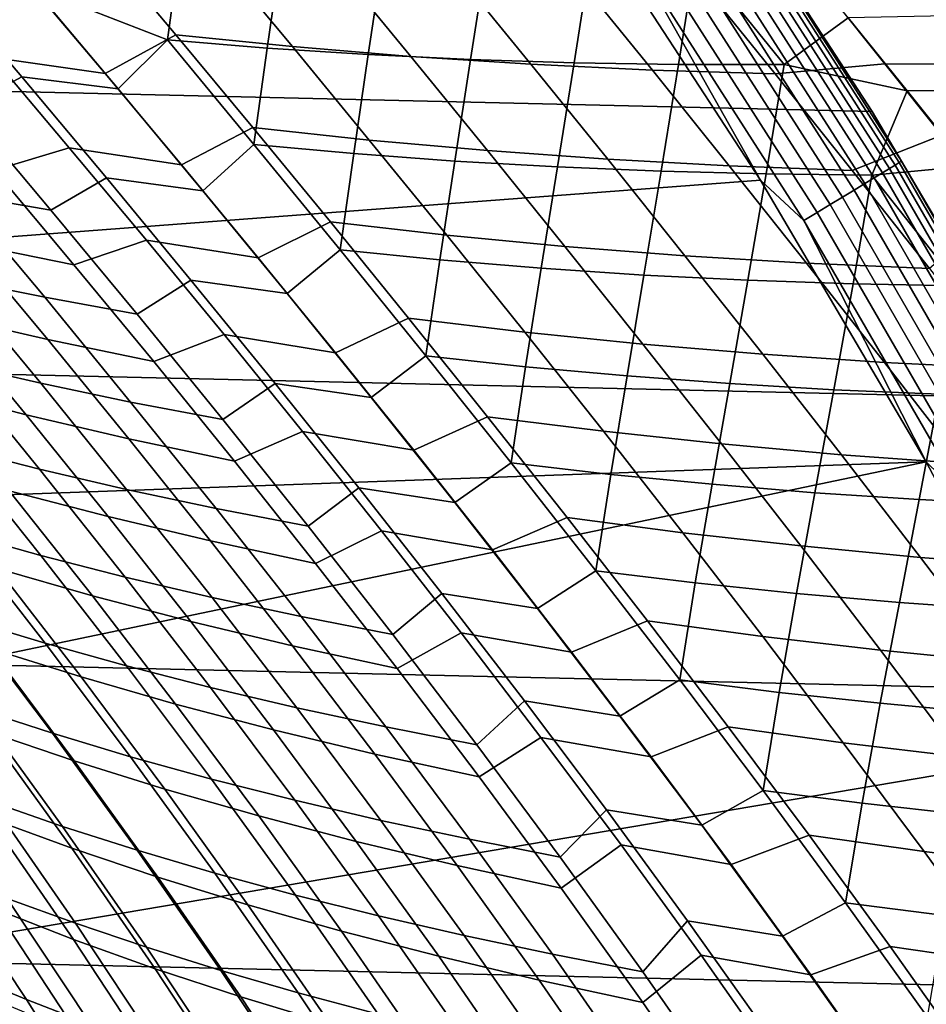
# Model space of a CAD drawing. Header units: metres. Extents: x -28 to 70, y -212 to 28.
# Tile 174 of 239: x 20.13 to 23.59, y 11.07 to 14.83. Entities that reach past the tile are written whole.
import ezdxf

# ---------------------------------------------------------------- set-up
doc = ezdxf.new("R2010")
doc.units = ezdxf.units.M
doc.layers.add('solid_10_261_102_XXX', color=7, linetype='CONTINUOUS')

msp = doc.modelspace()

# ---------------------------------------------------------------- linework, layer by layer
at = {"layer": 'solid_10_261_102_XXX'}
for points in [[(-21.94552, 16.572386, -5), (22.687424, 15.541261, -5), (23.381018, 14.476808, -5), (-22.687424, 15.541261, -5)], [(21.546238, 16.271437), (15.743198, 15.367227), (16.467257, 14.588675), (22.274694, 15.259029)], [(-22.687424, 15.541261, -5), (23.381018, 14.476808, -5), (24.02458, 13.381686, -5), (-23.381018, 14.476808, -5)], [(22.687429, 15.541254, -0.5), (23.38097, 14.476887, -0.5), (23.381018, 14.476808, -5), (22.687424, 15.541261, -5)], [(22.818886, 15.341197, -0.440391), (23.38097, 14.476887, -0.5), (22.687429, 15.541254, -0.5)], [(23.514982, 14.554651, 127.717216), (54.200001, 14.819022, 127.431183), (54.200001, 15.460209, 126.687866), (23.289331, 14.834346, 127.414253)], [(23.484243, 14.281084, -0.380929), (22.809908, 15.33516, -0.380929), (22.79504, 15.325166, -0.323206), (23.468937, 14.271776, -0.323206)], [(22.809908, 15.33516, -0.380929), (23.484243, 14.281084, -0.380929), (23.493486, 14.286706, -0.440391), (22.818886, 15.341197, -0.440391)], [(23.493486, 14.286706, -0.440391), (23.38097, 14.476887, -0.5), (22.818886, 15.341197, -0.440391)], [(23.44779, 14.258918, -0.268066), (22.774502, 15.311357, -0.268066), (22.748592, 15.293939, -0.216316), (23.421116, 14.242696, -0.216316)], [(23.468937, 14.271776, -0.323206), (22.79504, 15.325166, -0.323206), (22.774502, 15.311357, -0.268066), (23.44779, 14.258918, -0.268066)], [(22.274694, 15.259029), (16.467257, 14.588675), (17.152847, 13.776059), (22.955627, 14.214048)], [(22.456919, 15.097845, -0.003646), (22.274694, 15.259029), (22.955627, 14.214048)], [(23.389299, 14.223349, -0.16871), (22.717691, 15.273163, -0.16871), (22.682249, 15.249334, -0.125945), (23.35281, 14.201158, -0.125945)], [(23.421116, 14.242696, -0.216316), (22.748592, 15.293939, -0.216316), (22.717691, 15.273163, -0.16871), (23.389299, 14.223349, -0.16871)], [(23.312176, 14.176449, -0.088645), (22.642782, 15.222801, -0.088645), (22.599869, 15.193952, -0.057356), (23.267996, 14.149581, -0.057356)], [(23.35281, 14.201158, -0.125945), (22.682249, 15.249334, -0.125945), (22.642782, 15.222801, -0.088645), (23.312176, 14.176449, -0.088645)], [(23.267996, 14.149581, -0.057356), (22.599869, 15.193952, -0.057356), (22.554138, 15.163205, -0.032535), (23.220911, 14.120949, -0.032535)], [(23.220911, 14.120949, -0.032535), (22.554138, 15.163205, -0.032535), (22.506254, 15.131013, -0.014544), (23.171612, 14.090969, -0.014544)], [(20.454365, 14.621079, 99.585022), (20.166077, 14.962315, 99.9701), (20.432137, 15.115905, 100.348961), (20.723471, 14.768793, 99.949661)], [(20.180044, 14.949045, 128.060577), (20.691843, 14.749242, 128.106369), (20.741898, 15.116624, 127.531479), (20.361837, 15.143648, 127.655159)], [(20.723471, 14.768793, 99.949661), (20.432137, 15.115905, 100.348961), (20.878143, 15.073955, 100.468346), (21.168859, 14.723771, 100.070541)], [(20.691843, 14.749242, 128.106369), (21.072308, 14.718225, 127.983307), (21.126963, 15.095695, 127.423416), (20.741898, 15.116624, 127.531479)], [(23.171612, 14.090969, -0.014544), (22.506254, 15.131013, -0.014544), (22.456919, 15.097845, -0.003646), (23.120819, 14.060081, -0.003646)], [(21.168859, 14.723771, 100.070541), (20.878143, 15.073955, 100.468346), (21.330534, 15.039558, 100.567337), (21.620956, 14.686339, 100.170326)], [(21.072308, 14.718225, 127.983307), (21.45805, 14.693328, 127.876419), (21.516596, 15.080857, 127.33149), (21.126963, 15.095695, 127.423416)], [(21.45805, 14.693328, 127.876419), (21.848623, 14.674561, 127.786247), (21.910355, 15.072111, 127.256203), (21.516596, 15.080857, 127.33149)], [(21.848623, 14.674561, 127.786247), (22.24358, 14.661938, 127.713326), (22.307798, 15.069454, 127.198067), (21.910355, 15.072111, 127.256203)], [(22.24358, 14.661938, 127.713326), (22.642473, 14.655473, 127.658203), (22.708488, 15.072886, 127.157593), (22.307798, 15.069454, 127.198067)], [(23.120819, 14.060081, -0.003646), (22.456919, 15.097845, -0.003646), (22.955627, 14.214048)], [(22.642473, 14.655473, 127.658203), (23.044853, 14.655178, 127.621407), (22.708488, 15.072886, 127.157593)], [(23.044853, 14.655178, 127.621407), (23.289331, 14.834346, 127.414253), (23.07016, 15.105451, 127.108215), (22.708488, 15.072886, 127.157593)], [(21.620956, 14.686339, 100.170326), (21.330534, 15.039558, 100.567337), (21.788662, 15.012682, 100.64518), (22.079107, 14.656482, 100.248238)], [(20.025124, 14.683001, 99.422829), (19.735552, 15.021324, 99.810471), (20.166077, 14.962315, 99.9701), (20.454365, 14.621079, 99.585022)], [(22.079107, 14.656482, 100.248238), (21.788662, 15.012682, 100.64518), (22.251877, 14.993288, 100.701134), (22.542646, 14.634181, 100.30349)], [(23.429691, 14.658836, 100.394173), (23.217052, 14.924403, 100.686012), (68.738998, 15.004255, 100.77607), (68.738998, 14.32591, 100.04406)], [(19.917337, 14.491222, 128.997314), (20.13558, 14.608639, 128.644547), (19.811403, 14.990623, 128.214203), (19.586535, 14.878771, 128.567215)], [(19.811403, 14.990623, 128.214203), (20.13558, 14.608639, 128.644547), (20.504032, 14.563296, 128.490479), (20.180044, 14.949045, 128.060577)], [(22.542646, 14.634181, 100.30349), (22.251877, 14.993288, 100.701134), (22.719534, 14.981339, 100.734467), (23.010914, 14.61942, 100.335312)], [(23.010914, 14.61942, 100.335312), (22.719534, 14.981339, 100.734467), (23.217052, 14.924403, 100.686012), (23.429691, 14.658836, 100.394173)], [(20.180044, 14.949045, 128.060577), (20.504032, 14.563296, 128.490479), (20.691843, 14.749242, 128.106369)], [(23.044853, 14.655178, 127.621407), (23.514982, 14.554651, 127.717216), (23.289331, 14.834346, 127.414253)], [(23.514982, 14.554651, 127.717216), (23.74485, 14.267921, 128.015228), (54.200001, 14.819022, 127.431183)], [(20.745039, 14.273293, 99.214081), (20.454365, 14.621079, 99.585022), (20.723471, 14.768793, 99.949661), (21.017258, 14.415446, 99.565506)], [(21.017258, 14.415446, 99.565506), (20.723471, 14.768793, 99.949661), (21.168859, 14.723771, 100.070541), (21.461992, 14.367476, 99.687698)], [(20.827347, 14.173883, 128.899216), (21.021961, 14.350601, 128.535126), (20.691843, 14.749242, 128.106369), (20.504032, 14.563296, 128.490479)], [(20.691843, 14.749242, 128.106369), (21.021961, 14.350601, 128.535126), (21.072308, 14.718225, 127.983307)], [(21.021961, 14.350601, 128.535126), (21.402725, 14.315808, 128.412537), (21.45805, 14.693328, 127.876419), (21.072308, 14.718225, 127.983307)], [(21.461992, 14.367476, 99.687698), (21.168859, 14.723771, 100.070541), (21.620956, 14.686339, 100.170326), (21.913748, 14.327084, 99.788155)], [(20.031935, 14.252318, 98.699661), (19.731789, 14.604677, 99.076683), (20.025124, 14.683001, 99.422829), (20.317072, 14.337904, 99.049553)], [(20.317072, 14.337904, 99.049553), (20.025124, 14.683001, 99.422829), (20.454365, 14.621079, 99.585022), (20.745039, 14.273293, 99.214081)], [(21.402725, 14.315808, 128.412537), (21.789019, 14.287113, 128.306656), (21.848623, 14.674561, 127.786247), (21.45805, 14.693328, 127.876419)], [(21.913748, 14.327084, 99.788155), (21.620956, 14.686339, 100.170326), (22.079107, 14.656482, 100.248238), (22.371845, 14.294271, 99.866051)], [(21.789019, 14.287113, 128.306656), (22.180386, 14.26454, 128.218018), (22.24358, 14.661938, 127.713326), (21.848623, 14.674561, 127.786247)], [(22.371845, 14.294271, 99.866051), (22.079107, 14.656482, 100.248238), (22.542646, 14.634181, 100.30349), (22.835615, 14.269036, 99.920586)], [(22.180386, 14.26454, 128.218018), (22.576372, 14.248115, 128.147202), (22.642473, 14.655473, 127.658203), (22.24358, 14.661938, 127.713326)], [(23.304382, 14.251379, 99.950935), (23.010914, 14.61942, 100.335312), (23.429691, 14.658836, 100.394173), (23.646887, 14.385695, 100.10569)], [(23.646887, 14.385695, 100.10569), (23.429691, 14.658836, 100.394173), (68.738998, 14.32591, 100.04406)], [(22.835615, 14.269036, 99.920586), (22.542646, 14.634181, 100.30349), (23.010914, 14.61942, 100.335312), (23.304382, 14.251379, 99.950935)], [(22.576372, 14.248115, 128.147202), (22.976522, 14.237862, 128.094788), (23.044853, 14.655178, 127.621407), (22.642473, 14.655473, 127.658203)], [(22.976522, 14.237862, 128.094788), (23.380381, 14.233808, 128.06131), (23.514982, 14.554651, 127.717216), (23.044853, 14.655178, 127.621407)], [(20.247219, 14.099284, 129.406036), (20.459177, 14.222651, 129.053772), (20.13558, 14.608639, 128.644547), (19.917337, 14.491222, 128.997314)], [(20.13558, 14.608639, 128.644547), (20.459177, 14.222651, 129.053772), (20.827347, 14.173883, 128.899216), (20.504032, 14.563296, 128.490479)], [(19.563044, 14.549882, 129.180847), (19.893757, 14.161069, 129.590927), (20.247219, 14.099284, 129.406036), (19.917337, 14.491222, 128.997314)], [(23.380381, 14.233808, 128.06131), (23.74485, 14.267921, 128.015228), (23.514982, 14.554651, 127.717216)], [(-23.381018, 14.476808, -5), (24.02458, 13.381686, -5), (24.617012, 12.257764, -5), (-24.02458, 13.381686, -5)], [(23.38097, 14.476887, -0.5), (24.024614, 13.381627, -0.5), (24.02458, 13.381686, -5), (23.381018, 14.476808, -5)], [(23.493486, 14.286706, -0.440391), (24.024614, 13.381627, -0.5), (23.38097, 14.476887, -0.5)], [(21.038116, 13.918297, 98.856125), (20.745039, 14.273293, 99.214081), (21.017258, 14.415446, 99.565506), (21.313513, 14.055207, 99.19532)], [(21.313513, 14.055207, 99.19532), (21.017258, 14.415446, 99.565506), (21.461992, 14.367476, 99.687698), (21.757563, 14.004451, 99.318695)], [(21.757563, 14.004451, 99.318695), (21.461992, 14.367476, 99.687698), (21.913748, 14.327084, 99.788155), (22.208914, 13.961216, 99.419731)], [(23.59992, 13.876779, 99.580338), (23.304382, 14.251379, 99.950935), (23.646887, 14.385695, 100.10569), (23.868639, 14.104941, 99.82077)], [(19.928108, 13.973922, 98.128899), (19.623621, 14.332576, 98.49559), (20.031935, 14.252318, 98.699661), (20.334551, 13.891578, 98.336006)], [(20.334551, 13.891578, 98.336006), (20.031935, 14.252318, 98.699661), (20.317072, 14.337904, 99.049553), (20.611418, 13.985345, 98.689461)], [(20.611418, 13.985345, 98.689461), (20.317072, 14.337904, 99.049553), (20.745039, 14.273293, 99.214081), (21.038116, 13.918297, 98.856125)], [(21.149324, 13.781031, 129.287903), (21.350815, 13.948757, 128.942154), (21.021961, 14.350601, 128.535126), (20.827347, 14.173883, 128.899216)], [(21.021961, 14.350601, 128.535126), (21.350815, 13.948757, 128.942154), (21.402725, 14.315808, 128.412537)], [(22.208914, 13.961216, 99.419731), (21.913748, 14.327084, 99.788155), (22.371845, 14.294271, 99.866051), (22.666883, 13.925517, 99.497574)], [(21.350815, 13.948757, 128.942154), (21.731716, 13.91051, 128.819885), (21.789019, 14.287113, 128.306656), (21.402725, 14.315808, 128.412537)], [(21.731716, 13.91051, 128.819885), (22.118376, 13.878299, 128.714767), (22.180386, 14.26454, 128.218018), (21.789019, 14.287113, 128.306656)], [(22.666883, 13.925517, 99.497574), (22.371845, 14.294271, 99.866051), (22.835615, 14.269036, 99.920586), (23.130781, 13.897367, 99.551392)], [(24.109903, 13.197409, -0.380929), (23.484243, 14.281084, -0.380929), (23.468937, 14.271776, -0.323206), (24.094189, 13.188807, -0.323206)], [(23.484243, 14.281084, -0.380929), (24.109903, 13.197409, -0.380929), (24.119394, 13.202603, -0.440391), (23.493486, 14.286706, -0.440391)], [(24.119394, 13.202603, -0.440391), (24.024614, 13.381627, -0.5), (23.493486, 14.286706, -0.440391)], [(22.118376, 13.878299, 128.714767), (22.510332, 13.852158, 128.627396), (22.576372, 14.248115, 128.147202), (22.180386, 14.26454, 128.218018)], [(22.510332, 13.852158, 128.627396), (22.90712, 13.832121, 128.55838), (22.976522, 14.237862, 128.094788), (22.576372, 14.248115, 128.147202)], [(23.130781, 13.897367, 99.551392), (22.835615, 14.269036, 99.920586), (23.304382, 14.251379, 99.950935), (23.59992, 13.876779, 99.580338)], [(23.713335, 13.810498, 128.477737), (23.976673, 13.975851, 128.306488), (23.74485, 14.267921, 128.015228), (23.380381, 14.233808, 128.06131)], [(24.045094, 13.161933, -0.216316), (23.421116, 14.242696, -0.216316), (23.389299, 14.223349, -0.16871), (24.012432, 13.144053, -0.16871)], [(24.072481, 13.176924, -0.268066), (23.44779, 14.258918, -0.268066), (23.421116, 14.242696, -0.216316), (24.045094, 13.161933, -0.216316)], [(24.094189, 13.188807, -0.323206), (23.468937, 14.271776, -0.323206), (23.44779, 14.258918, -0.268066), (24.072481, 13.176924, -0.268066)], [(22.955627, 14.214048), (17.152847, 13.776059), (17.798374, 12.931275), (23.587578, 13.138727)], [(19.548122, 14.228429, 129.789886), (19.878832, 13.836861, 130.181885), (20.223312, 13.76704, 129.981155), (19.893757, 14.161069, 129.590927)], [(20.575842, 13.702673, 129.79483), (20.781561, 13.832796, 129.443085), (20.459177, 14.222651, 129.053772), (20.247219, 14.099284, 129.406036)], [(20.459177, 14.222651, 129.053772), (20.781561, 13.832796, 129.443085), (21.149324, 13.781031, 129.287903), (20.827347, 14.173883, 128.899216)], [(22.90712, 13.832121, 128.55838), (23.308275, 13.818223, 128.508286), (23.380381, 14.233808, 128.06131), (22.976522, 14.237862, 128.094788)], [(23.120819, 14.060081, -0.003646), (22.955627, 14.214048), (23.587578, 13.138727)], [(23.308275, 13.818223, 128.508286), (23.713335, 13.810498, 128.477737), (23.380381, 14.233808, 128.06131)], [(24.012432, 13.144053, -0.16871), (23.389299, 14.223349, -0.16871), (23.35281, 14.201158, -0.125945), (23.974968, 13.123548, -0.125945)], [(23.933252, 13.100713, -0.088645), (23.312176, 14.176449, -0.088645), (23.267996, 14.149581, -0.057356), (23.887894, 13.075884, -0.057356)], [(23.974968, 13.123548, -0.125945), (23.35281, 14.201158, -0.125945), (23.312176, 14.176449, -0.088645), (23.933252, 13.100713, -0.088645)], [(19.893757, 14.161069, 129.590927), (20.223312, 13.76704, 129.981155), (20.575842, 13.702673, 129.79483), (20.247219, 14.099284, 129.406036)], [(23.887894, 13.075884, -0.057356), (23.267996, 14.149581, -0.057356), (23.220911, 14.120949, -0.032535), (23.839556, 13.049424, -0.032535)], [(23.839556, 13.049424, -0.032535), (23.220911, 14.120949, -0.032535), (23.171612, 14.090969, -0.014544), (23.788944, 13.02172, -0.014544)], [(19.841339, 13.696475, 97.54583), (19.53232, 14.063092, 97.903465), (19.928108, 13.973922, 98.128899), (20.235037, 13.605755, 97.774483)], [(21.33362, 13.555437, 98.51001), (21.038116, 13.918297, 98.856125), (21.313513, 14.055207, 99.19532), (21.612259, 13.687418, 98.837936)], [(21.612259, 13.687418, 98.837936), (21.313513, 14.055207, 99.19532), (21.757563, 14.004451, 99.318695), (22.055582, 13.634078, 98.962387)], [(23.788944, 13.02172, -0.014544), (23.171612, 14.090969, -0.014544), (23.120819, 14.060081, -0.003646), (23.736797, 12.993176, -0.003646)], [(23.736797, 12.993176, -0.003646), (23.120819, 14.060081, -0.003646), (23.587578, 13.138727)], [(20.63966, 13.521694, 97.984406), (20.334551, 13.891578, 98.336006), (20.611418, 13.985345, 98.689461), (20.908184, 13.624636, 98.341362)], [(20.908184, 13.624636, 98.341362), (20.611418, 13.985345, 98.689461), (21.038116, 13.918297, 98.856125), (21.33362, 13.555437, 98.51001)], [(22.055582, 13.634078, 98.962387), (21.757563, 14.004451, 99.318695), (22.208914, 13.961216, 99.419731), (22.506468, 13.588159, 99.06395)], [(20.235037, 13.605755, 97.774483), (19.928108, 13.973922, 98.128899), (20.334551, 13.891578, 98.336006), (20.63966, 13.521694, 97.984406)], [(21.469704, 13.384522, 129.657928), (21.677988, 13.54369, 129.328873), (21.350815, 13.948757, 128.942154), (21.149324, 13.781031, 129.287903)], [(21.350815, 13.948757, 128.942154), (21.677988, 13.54369, 129.328873), (21.731716, 13.91051, 128.819885)], [(22.506468, 13.588159, 99.06395), (22.208914, 13.961216, 99.419731), (22.666883, 13.925517, 99.497574), (22.964218, 13.549686, 99.141747)], [(19.542772, 13.911988, 130.396393), (19.873672, 13.515744, 130.772293), (20.208273, 13.438947, 130.555634), (19.878832, 13.836861, 130.181885)], [(21.677988, 13.54369, 129.328873), (22.058844, 13.502406, 129.206696), (22.118376, 13.878299, 128.714767), (21.731716, 13.91051, 128.819885)], [(22.964218, 13.549686, 99.141747), (22.666883, 13.925517, 99.497574), (23.130781, 13.897367, 99.551392), (23.428133, 13.518685, 99.194901)], [(22.058844, 13.502406, 129.206696), (22.445663, 13.467058, 129.102097), (22.510332, 13.852158, 128.627396), (22.118376, 13.878299, 128.714767)], [(23.428133, 13.518685, 99.194901), (23.130781, 13.897367, 99.551392), (23.59992, 13.876779, 99.580338), (23.897511, 13.495178, 99.222542)], [(19.878832, 13.836861, 130.181885), (20.208273, 13.438947, 130.555634), (20.551498, 13.367311, 130.353058), (20.223312, 13.76704, 129.981155)], [(20.902977, 13.300983, 130.165207), (21.102493, 13.438775, 129.813873), (20.781561, 13.832796, 129.443085), (20.575842, 13.702673, 129.79483)], [(20.781561, 13.832796, 129.443085), (21.102493, 13.438775, 129.813873), (21.469704, 13.384522, 129.657928), (21.149324, 13.781031, 129.287903)], [(22.445663, 13.467058, 129.102097), (22.837975, 13.437689, 129.015717), (22.90712, 13.832121, 128.55838), (22.510332, 13.852158, 128.627396)], [(22.837975, 13.437689, 129.015717), (23.235304, 13.414338, 128.948151), (23.308275, 13.818223, 128.508286), (22.90712, 13.832121, 128.55838)], [(19.772789, 13.417259, 96.949577), (19.459118, 13.793655, 97.299408), (19.841339, 13.696475, 97.54583), (20.152739, 13.319138, 97.199379)], [(23.235304, 13.414338, 128.948151), (23.63718, 13.397045, 128.900009), (23.713335, 13.810498, 128.477737), (23.308275, 13.818223, 128.508286)], [(20.223312, 13.76704, 129.981155), (20.551498, 13.367311, 130.353058), (20.902977, 13.300983, 130.165207), (20.575842, 13.702673, 129.79483)], [(20.152739, 13.319138, 97.199379), (19.841339, 13.696475, 97.54583), (20.235037, 13.605755, 97.774483), (20.544416, 13.227289, 97.431046)], [(21.631569, 13.184056, 98.174591), (21.33362, 13.555437, 98.51001), (21.612259, 13.687418, 98.837936), (21.913515, 13.311422, 98.492172)], [(21.913515, 13.311422, 98.492172), (21.612259, 13.687418, 98.837936), (22.055582, 13.634078, 98.962387), (22.356066, 13.255738, 98.617645)], [(20.544416, 13.227289, 97.431046), (20.235037, 13.605755, 97.774483), (20.63966, 13.521694, 97.984406), (20.947271, 13.141913, 97.6436)], [(20.947271, 13.141913, 97.6436), (20.63966, 13.521694, 97.984406), (20.908184, 13.624636, 98.341362), (21.207388, 13.255086, 98.004089)], [(21.207388, 13.255086, 98.004089), (20.908184, 13.624636, 98.341362), (21.33362, 13.555437, 98.51001), (21.631569, 13.184056, 98.174591)], [(22.356066, 13.255738, 98.617645), (22.055582, 13.634078, 98.962387), (22.506468, 13.588159, 99.06395), (22.806417, 13.207336, 98.719711)], [(19.548073, 13.597557, 131.00235), (19.879313, 13.194451, 131.363983), (20.203167, 13.111846, 131.131424), (19.873672, 13.515744, 130.772293)], [(22.806417, 13.207336, 98.719711), (22.506468, 13.588159, 99.06395), (22.964218, 13.549686, 99.141747), (23.263855, 13.166247, 98.797493)], [(21.788225, 12.984128, 130.010696), (22.003187, 13.135261, 129.696732), (21.677988, 13.54369, 129.328873), (21.469704, 13.384522, 129.657928)], [(21.677988, 13.54369, 129.328873), (22.003187, 13.135261, 129.696732), (22.058844, 13.502406, 129.206696)], [(23.263855, 13.166247, 98.797493), (22.964218, 13.549686, 99.141747), (23.428133, 13.518685, 99.194901), (23.727665, 13.132505, 98.850075)], [(19.873672, 13.515744, 130.772293), (20.203167, 13.111846, 131.131424), (20.536211, 13.034097, 130.912567), (20.208273, 13.438947, 130.555634)], [(22.003187, 13.135261, 129.696732), (22.383787, 13.091451, 129.574417), (22.445663, 13.467058, 129.102097), (22.058844, 13.502406, 129.206696)], [(23.727665, 13.132505, 98.850075), (23.428133, 13.518685, 99.194901), (23.897511, 13.495178, 99.222542), (24.197134, 13.106141, 98.876572)], [(22.383787, 13.091451, 129.574417), (22.770533, 13.053444, 129.470078), (22.837975, 13.437689, 129.015717), (22.445663, 13.467058, 129.102097)], [(20.088434, 13.029007, 96.610489), (19.772789, 13.417259, 96.949577), (20.152739, 13.319138, 97.199379), (20.466213, 12.930406, 96.863457)], [(20.208273, 13.438947, 130.555634), (20.536211, 13.034097, 130.912567), (20.878071, 12.961348, 130.708069), (20.551498, 13.367311, 130.353058)], [(21.228374, 12.893741, 130.5186), (21.421732, 13.040275, 130.167557), (21.102493, 13.438775, 129.813873), (20.902977, 13.300983, 130.165207)], [(21.102493, 13.438775, 129.813873), (21.421732, 13.040275, 130.167557), (21.788225, 12.984128, 130.010696), (21.469704, 13.384522, 129.657928)], [(22.770533, 13.053444, 129.470078), (23.162941, 13.021286, 129.384369), (23.235304, 13.414338, 128.948151), (22.837975, 13.437689, 129.015717)], [(-24.02458, 13.381686, -5), (24.617012, 12.257764, -5), (25.156792, 11.107911, -5), (-24.617012, 12.257764, -5)], [(23.162941, 13.021286, 129.384369), (23.560528, 12.99502, 129.317902), (23.63718, 13.397045, 128.900009), (23.235304, 13.414338, 128.948151)], [(23.560528, 12.99502, 129.317902), (23.962816, 12.97469, 129.271317), (24.043133, 13.385853, 128.871918), (23.63718, 13.397045, 128.900009)], [(20.551498, 13.367311, 130.353058), (20.878071, 12.961348, 130.708069), (21.228374, 12.893741, 130.5186), (20.902977, 13.300983, 130.165207)], [(20.466213, 12.930406, 96.863457), (20.152739, 13.319138, 97.199379), (20.544416, 13.227289, 97.431046), (20.855957, 12.837873, 97.097946)], [(21.931894, 12.803535, 97.848915), (21.631569, 13.184056, 98.174591), (21.913515, 13.311422, 98.492172), (22.217285, 12.926567, 98.156883)], [(22.217285, 12.926567, 98.156883), (21.913515, 13.311422, 98.492172), (22.356066, 13.255738, 98.617645), (22.659019, 12.86882, 98.283348)], [(19.565025, 13.281767, 131.609543), (19.896389, 12.869585, 131.957977), (20.208712, 12.782336, 131.709671), (19.879313, 13.194451, 131.363983)], [(21.257107, 12.751606, 97.312981), (20.947271, 13.141913, 97.6436), (21.207388, 13.255086, 98.004089), (21.508965, 12.876048, 97.676651)], [(21.508965, 12.876048, 97.676651), (21.207388, 13.255086, 98.004089), (21.631569, 13.184056, 98.174591), (21.931894, 12.803535, 97.848915)], [(22.659019, 12.86882, 98.283348), (22.356066, 13.255738, 98.617645), (22.806417, 13.207336, 98.719711), (23.108763, 12.818175, 98.385956)], [(19.879313, 13.194451, 131.363983), (20.208712, 12.782336, 131.709671), (20.530787, 12.699632, 131.474625), (20.203167, 13.111846, 131.131424)], [(20.855957, 12.837873, 97.097946), (20.544416, 13.227289, 97.431046), (20.947271, 13.141913, 97.6436), (21.257107, 12.751606, 97.312981)], [(23.108763, 12.818175, 98.385956), (22.806417, 13.207336, 98.719711), (23.263855, 13.166247, 98.797493), (23.565786, 12.774672, 98.463791)], [(23.565786, 12.774672, 98.463791), (23.263855, 13.166247, 98.797493), (23.727665, 13.132505, 98.850075), (24.029364, 12.738344, 98.515938)], [(23.587578, 13.138727), (17.798374, 12.931275), (18.402332, 12.056292)], [(23.587578, 13.138727), (18.402332, 12.056292), (18.963318, 11.153142), (24.169191, 12.03537)], [(20.042414, 12.732615, 96.008469), (19.723179, 13.133484, 96.340027), (20.088434, 13.029007, 96.610489), (20.405401, 12.628345, 96.282196)], [(22.104666, 12.57929, 130.347321), (22.326139, 12.723186, 130.047089), (22.003187, 13.135261, 129.696732), (21.788225, 12.984128, 130.010696)], [(22.003187, 13.135261, 129.696732), (22.326139, 12.723186, 130.047089), (22.383787, 13.091451, 129.574417)], [(23.736797, 12.993176, -0.003646), (23.587578, 13.138727), (24.169191, 12.03537)], [(20.203167, 13.111846, 131.131424), (20.530787, 12.699632, 131.474625), (20.862232, 12.62161, 131.25354), (20.536211, 13.034097, 130.912567)], [(22.326139, 12.723186, 130.047089), (22.706268, 12.677431, 129.924423), (22.770533, 13.053444, 129.470078), (22.383787, 13.091451, 129.574417)], [(21.551718, 12.480176, 130.855927), (21.739033, 12.636724, 130.505234), (21.421732, 13.040275, 130.167557), (21.228374, 12.893741, 130.5186)], [(21.421732, 13.040275, 130.167557), (21.739033, 12.636724, 130.505234), (22.104666, 12.57929, 130.347321), (21.788225, 12.984128, 130.010696)], [(22.706268, 12.677431, 129.924423), (23.092697, 12.637316, 129.820084), (23.162941, 13.021286, 129.384369), (22.770533, 13.053444, 129.470078)], [(20.405401, 12.628345, 96.282196), (20.088434, 13.029007, 96.610489), (20.466213, 12.930406, 96.863457), (20.781137, 12.529737, 96.538116)], [(20.536211, 13.034097, 130.912567), (20.862232, 12.62161, 131.25354), (21.202669, 12.548411, 131.047073), (20.878071, 12.961348, 130.708069)], [(23.092697, 12.637316, 129.820084), (23.484932, 12.602884, 129.734741), (23.560528, 12.99502, 129.317902), (23.162941, 13.021286, 129.384369)], [(23.484932, 12.602884, 129.734741), (23.882484, 12.574183, 129.669022), (23.962816, 12.97469, 129.271317), (23.560528, 12.99502, 129.317902)], [(19.594196, 12.961237, 132.218872), (19.925198, 12.537926, 132.554794), (20.225283, 12.447149, 132.290985), (19.896389, 12.869585, 131.957977)], [(20.781137, 12.529737, 96.538116), (20.466213, 12.930406, 96.863457), (20.855957, 12.837873, 97.097946), (21.169056, 12.436981, 96.775246)], [(20.878071, 12.961348, 130.708069), (21.202669, 12.548411, 131.047073), (21.551718, 12.480176, 130.855927), (21.228374, 12.893741, 130.5186)], [(22.234182, 12.413402, 97.532852), (21.931894, 12.803535, 97.848915), (22.217285, 12.926567, 98.156883), (22.523327, 12.532305, 97.831512)], [(22.523327, 12.532305, 97.831512), (22.217285, 12.926567, 98.156883), (22.659019, 12.86882, 98.283348), (22.964207, 12.472807, 97.958961)], [(19.896389, 12.869585, 131.957977), (20.225283, 12.447149, 132.290985), (20.535685, 12.360607, 132.040009), (20.208712, 12.782336, 131.709671)], [(21.56859, 12.350265, 96.992592), (21.257107, 12.751606, 97.312981), (21.508965, 12.876048, 97.676651), (21.812473, 12.487027, 97.358902)], [(21.812473, 12.487027, 97.358902), (21.508965, 12.876048, 97.676651), (21.931894, 12.803535, 97.848915), (22.234182, 12.413402, 97.532852)], [(22.964207, 12.472807, 97.958961), (22.659019, 12.86882, 98.283348), (23.108763, 12.818175, 98.385956), (23.413277, 12.420197, 98.062141)], [(20.014801, 12.427114, 95.394188), (19.692745, 12.84236, 95.717934), (20.042414, 12.732615, 96.008469), (20.362143, 12.318289, 95.688034)], [(21.169056, 12.436981, 96.775246), (20.855957, 12.837873, 97.097946), (21.257107, 12.751606, 97.312981), (21.56859, 12.350265, 96.992592)], [(23.413277, 12.420197, 98.062141), (23.108763, 12.818175, 98.385956), (23.565786, 12.774672, 98.463791), (23.869795, 12.374515, 98.140121)], [(20.208712, 12.782336, 131.709671), (20.535685, 12.360607, 132.040009), (20.856012, 12.278433, 131.802551), (20.530787, 12.699632, 131.474625)], [(23.869795, 12.374515, 98.140121), (23.565786, 12.774672, 98.463791), (24.029364, 12.738344, 98.515938), (24.333017, 12.335797, 98.191963)], [(20.362143, 12.318289, 95.688034), (20.042414, 12.732615, 96.008469), (20.405401, 12.628345, 96.282196), (20.723026, 12.214725, 95.964775)], [(22.418833, 12.169127, 130.668747), (22.646685, 12.30661, 130.381042), (22.326139, 12.723186, 130.047089), (22.104666, 12.57929, 130.347321)], [(22.326139, 12.723186, 130.047089), (22.646685, 12.30661, 130.381042), (22.706268, 12.677431, 129.924423)], [(20.530787, 12.699632, 131.474625), (20.856012, 12.278433, 131.802551), (21.185879, 12.200759, 131.579269), (20.862232, 12.62161, 131.25354)], [(22.646685, 12.30661, 130.381042), (23.026176, 12.259469, 130.257843), (23.092697, 12.637316, 129.820084), (22.706268, 12.677431, 129.924423)], [(19.635809, 12.632799, 132.830734), (19.965759, 12.196487, 133.154587), (20.252968, 12.103238, 132.875687), (19.925198, 12.537926, 132.554794)], [(20.723026, 12.214725, 95.964775), (20.405401, 12.628345, 96.282196), (20.781137, 12.529737, 96.538116), (21.096872, 12.116601, 96.223434)], [(21.872681, 12.059446, 131.178024), (22.054146, 12.227286, 130.827789), (21.739033, 12.636724, 130.505234), (21.551718, 12.480176, 130.855927)], [(21.739033, 12.636724, 130.505234), (22.054146, 12.227286, 130.827789), (22.418833, 12.169127, 130.668747), (22.104666, 12.57929, 130.347321)], [(23.026176, 12.259469, 130.257843), (23.412096, 12.217772, 130.153305), (23.484932, 12.602884, 129.734741), (23.092697, 12.637316, 129.820084)], [(20.862232, 12.62161, 131.25354), (21.185879, 12.200759, 131.579269), (21.524899, 12.127719, 131.37088), (21.202669, 12.548411, 131.047073)], [(23.412096, 12.217772, 130.153305), (23.803944, 12.181567, 130.068054), (23.882484, 12.574183, 129.669022), (23.484932, 12.602884, 129.734741)], [(20.005363, 12.109859, 94.768776), (19.681572, 12.541018, 95.084251), (20.014801, 12.427114, 95.394188), (20.336243, 11.997585, 95.082008)], [(19.925198, 12.537926, 132.554794), (20.252968, 12.103238, 132.875687), (20.551062, 12.013919, 132.609131), (20.225283, 12.447149, 132.290985)], [(21.096872, 12.116601, 96.223434), (20.781137, 12.529737, 96.538116), (21.169056, 12.436981, 96.775246), (21.483103, 12.024096, 96.463013)], [(21.202669, 12.548411, 131.047073), (21.524899, 12.127719, 131.37088), (21.872681, 12.059446, 131.178024), (21.551718, 12.480176, 130.855927)], [(22.537926, 12.013223, 97.226448), (22.234182, 12.413402, 97.532852), (22.523327, 12.532305, 97.831512), (22.831144, 12.128195, 97.516083)], [(22.831144, 12.128195, 97.516083), (22.523327, 12.532305, 97.831512), (22.964207, 12.472807, 97.958961), (23.271154, 12.067285, 97.644493)], [(21.881138, 11.937391, 96.68251), (21.56859, 12.350265, 96.992592), (21.812473, 12.487027, 97.358902), (22.117386, 12.087569, 97.050926)], [(22.117386, 12.087569, 97.050926), (21.812473, 12.487027, 97.358902), (22.234182, 12.413402, 97.532852), (22.537926, 12.013223, 97.226448)], [(20.225283, 12.447149, 132.290985), (20.551062, 12.013919, 132.609131), (20.859646, 11.928659, 132.355637), (20.535685, 12.360607, 132.040009)], [(23.271154, 12.067285, 97.644493), (22.964207, 12.472807, 97.958961), (23.413277, 12.420197, 98.062141), (23.719511, 12.013014, 97.748276)], [(20.336243, 11.997585, 95.082008), (20.014801, 12.427114, 95.394188), (20.362143, 12.318289, 95.688034), (20.681463, 11.890183, 95.378891)], [(21.483103, 12.024096, 96.463013), (21.169056, 12.436981, 96.775246), (21.56859, 12.350265, 96.992592), (21.881138, 11.937391, 96.68251)], [(23.719511, 12.013014, 97.748276), (23.413277, 12.420197, 98.062141), (23.869795, 12.374515, 98.140121), (24.175449, 11.96542, 97.826477)], [(20.535685, 12.360607, 132.040009), (20.859646, 11.928659, 132.355637), (21.178322, 11.847584, 132.11586), (20.856012, 12.278433, 131.802551)], [(19.689751, 12.293441, 133.445068), (20.017778, 11.842455, 133.757126), (20.291594, 11.7478, 133.463715), (19.965759, 12.196487, 133.154587)], [(20.681463, 11.890183, 95.378891), (20.362143, 12.318289, 95.688034), (20.723026, 12.214725, 95.964775), (21.040438, 11.787825, 95.658409)], [(22.730541, 11.752742, 130.975845), (22.964689, 11.884535, 130.699615), (22.646685, 12.30661, 130.381042), (22.418833, 12.169127, 130.668747)], [(22.646685, 12.30661, 130.381042), (22.964689, 11.884535, 130.699615), (23.026176, 12.259469, 130.257843)], [(-24.617012, 12.257764, -5), (25.156792, 11.107911, -5), (25.642992, 9.934133, -5), (-25.156792, 11.107911, -5)], [(20.856012, 12.278433, 131.802551), (21.178322, 11.847584, 132.11586), (21.506693, 11.770817, 131.890503), (21.185879, 12.200759, 131.579269)], [(22.964689, 11.884535, 130.699615), (23.343443, 11.836517, 130.575775), (23.412096, 12.217772, 130.153305), (23.026176, 12.259469, 130.257843)], [(20.013109, 11.778749, 94.133934), (19.689285, 12.226675, 94.440346), (20.005363, 12.109859, 94.768776), (20.326851, 11.66422, 94.465599)], [(21.040438, 11.787825, 95.658409), (20.723026, 12.214725, 95.964775), (21.096872, 12.116601, 96.223434), (21.412575, 11.690676, 95.919579)], [(22.190929, 11.630711, 131.485748), (22.366819, 11.811114, 131.136063), (22.054146, 12.227286, 130.827789), (21.872681, 12.059446, 131.178024)], [(22.054146, 12.227286, 130.827789), (22.366819, 11.811114, 131.136063), (22.730541, 11.752742, 130.975845), (22.418833, 12.169127, 130.668747)], [(23.343443, 11.836517, 130.575775), (23.728731, 11.793725, 130.470856), (23.803944, 12.181567, 130.068054), (23.412096, 12.217772, 130.153305)], [(19.965759, 12.196487, 133.154587), (20.291594, 11.7478, 133.463715), (20.576801, 11.656694, 133.182053), (20.252968, 12.103238, 132.875687)], [(21.185879, 12.200759, 131.579269), (21.506693, 11.770817, 131.890503), (21.84436, 11.698484, 131.680237), (21.524899, 12.127719, 131.37088)], [(20.326851, 11.66422, 94.465599), (20.005363, 12.109859, 94.768776), (20.336243, 11.997585, 95.082008), (20.65563, 11.554049, 94.781822)], [(20.252968, 12.103238, 132.875687), (20.576801, 11.656694, 133.182053), (20.873075, 11.56935, 132.912964), (20.551062, 12.013919, 132.609131)], [(21.412575, 11.690676, 95.919579), (21.096872, 12.116601, 96.223434), (21.483103, 12.024096, 96.463013), (21.797279, 11.598903, 96.1614)], [(21.524899, 12.127719, 131.37088), (21.84436, 11.698484, 131.680237), (22.190929, 11.630711, 131.485748), (21.872681, 12.059446, 131.178024)], [(22.842596, 11.602586, 96.929779), (22.537926, 12.013223, 97.226448), (22.831144, 12.128195, 97.516083), (23.140224, 11.713802, 97.210655)], [(23.140224, 11.713802, 97.210655), (22.831144, 12.128195, 97.516083), (23.271154, 12.067285, 97.644493), (23.579382, 11.651843, 97.339996)], [(22.193964, 11.512671, 96.382881), (21.881138, 11.937391, 96.68251), (22.117386, 12.087569, 97.050926), (22.423147, 11.677243, 96.752777)], [(22.423147, 11.677243, 96.752777), (22.117386, 12.087569, 97.050926), (22.537926, 12.013223, 97.226448), (22.842596, 11.602586, 96.929779)], [(23.579382, 11.651843, 97.339996), (23.271154, 12.067285, 97.644493), (23.719511, 12.013014, 97.748276), (24.027002, 11.596243, 97.444389)], [(24.169191, 12.03537), (18.963318, 11.153142), (19.480017, 10.223937), (24.699224, 10.906337)], [(20.65563, 11.554049, 94.781822), (20.336243, 11.997585, 95.082008), (20.681463, 11.890183, 95.378891), (20.998972, 11.448541, 95.081451)], [(20.551062, 12.013919, 132.609131), (20.873075, 11.56935, 132.912964), (21.180008, 11.485887, 132.65712), (20.859646, 11.928659, 132.355637)], [(21.797279, 11.598903, 96.1614), (21.483103, 12.024096, 96.463013), (21.881138, 11.937391, 96.68251), (22.193964, 11.512671, 96.382881)], [(19.755596, 11.940347, 134.061417), (20.080648, 11.473221, 134.36171), (20.340677, 11.37822, 134.054581), (20.017778, 11.842455, 133.757126)], [(20.859646, 11.928659, 132.355637), (21.180008, 11.485887, 132.65712), (21.497189, 11.406418, 132.415222), (21.178322, 11.847584, 132.11586)], [(20.036715, 11.431866, 93.491791), (19.714748, 11.897179, 93.788162), (20.013109, 11.778749, 94.133934), (20.332779, 11.316311, 93.840668)], [(20.998972, 11.448541, 95.081451), (20.681463, 11.890183, 95.378891), (21.040438, 11.787825, 95.658409), (21.356272, 11.347854, 95.36348)], [(23.039598, 11.329239, 131.269547), (23.280018, 11.455961, 131.003815), (22.964689, 11.884535, 130.699615), (22.730541, 11.752742, 130.975845)], [(22.964689, 11.884535, 130.699615), (23.280018, 11.455961, 131.003815), (23.343443, 11.836517, 130.575775)], [(20.017778, 11.842455, 133.757126), (20.340677, 11.37822, 134.054581), (20.612541, 11.286321, 133.758514), (20.291594, 11.7478, 133.463715)], [(21.178322, 11.847584, 132.11586), (21.497189, 11.406418, 132.415222), (21.824211, 11.331058, 132.187927), (21.506693, 11.770817, 131.890503)], [(22.506136, 11.193127, 131.779938), (22.676805, 11.387362, 131.430878), (22.366819, 11.811114, 131.136063), (22.190929, 11.630711, 131.485748)], [(22.366819, 11.811114, 131.136063), (22.676805, 11.387362, 131.430878), (23.039598, 11.329239, 131.269547), (22.730541, 11.752742, 130.975845)], [(23.280018, 11.455961, 131.003815), (23.658001, 11.40753, 130.879257), (23.728731, 11.793725, 130.470856), (23.343443, 11.836517, 130.575775)], [(20.332779, 11.316311, 93.840668), (20.013109, 11.778749, 94.133934), (20.326851, 11.66422, 94.465599), (20.644474, 11.204502, 94.175209)], [(21.356272, 11.347854, 95.36348), (21.040438, 11.787825, 95.658409), (21.412575, 11.690676, 95.919579), (21.726923, 11.252137, 95.626915)], [(21.506693, 11.770817, 131.890503), (21.824211, 11.331058, 132.187927), (22.160664, 11.259923, 131.975937), (21.84436, 11.698484, 131.680237)], [(20.291594, 11.7478, 133.463715), (20.612541, 11.286321, 133.758514), (20.895987, 11.197815, 133.474396), (20.576801, 11.656694, 133.182053)], [(21.726923, 11.252137, 95.626915), (21.412575, 11.690676, 95.919579), (21.797279, 11.598903, 96.1614), (22.110313, 11.161543, 95.870758)], [(21.84436, 11.698484, 131.680237), (22.160664, 11.259923, 131.975937), (22.506136, 11.193127, 131.779938), (22.190929, 11.630711, 131.485748)], [(23.147306, 11.181382, 96.643028), (22.842596, 11.602586, 96.929779), (23.140224, 11.713802, 97.210655), (23.449883, 11.288839, 96.915337)], [(23.449883, 11.288839, 96.915337), (23.140224, 11.713802, 97.210655), (23.579382, 11.651843, 97.339996), (23.888226, 11.226207, 97.04557)], [(19.59709, 11.671347, 135.005493), (19.920235, 11.183363, 135.296661), (20.153557, 11.086534, 134.967331), (19.832703, 11.571029, 134.678986)], [(20.644474, 11.204502, 94.175209), (20.326851, 11.66422, 94.465599), (20.65563, 11.554049, 94.781822), (20.971443, 11.096865, 94.494095)], [(20.576801, 11.656694, 133.182053), (20.895987, 11.197815, 133.474396), (21.190676, 11.112901, 133.203033), (20.873075, 11.56935, 132.912964)], [(22.505835, 11.076221, 96.094025), (22.193964, 11.512671, 96.382881), (22.423147, 11.677243, 96.752777), (22.728838, 11.255947, 96.464668)], [(22.728838, 11.255947, 96.464668), (22.423147, 11.677243, 96.752777), (22.842596, 11.602586, 96.929779), (23.147306, 11.181382, 96.643028)], [(23.888226, 11.226207, 97.04557), (23.579382, 11.651843, 97.339996), (24.027002, 11.596243, 97.444389), (24.335125, 11.169625, 97.150581)], [(22.110313, 11.161543, 95.870758), (21.797279, 11.598903, 96.1614), (22.193964, 11.512671, 96.382881), (22.505835, 11.076221, 96.094025)], [(20.074764, 11.067658, 92.844627), (19.756632, 11.550735, 93.129913), (20.036715, 11.431866, 93.491791), (20.352606, 10.952182, 93.209442)], [(19.832703, 11.571029, 134.678986), (20.153557, 11.086534, 134.967331), (20.399435, 10.992122, 134.647415), (20.080648, 11.473221, 134.36171)], [(20.971443, 11.096865, 94.494095), (20.65563, 11.554049, 94.781822), (20.998972, 11.448541, 95.081451), (21.313192, 10.993681, 94.796158)], [(20.873075, 11.56935, 132.912964), (21.190676, 11.112901, 133.203033), (21.496185, 11.031684, 132.945114), (21.180008, 11.485887, 132.65712)], [(20.080648, 11.473221, 134.36171), (20.399435, 10.992122, 134.647415), (20.65761, 10.900403, 134.337814), (20.340677, 11.37822, 134.054581)], [(21.180008, 11.485887, 132.65712), (21.496185, 11.031684, 132.945114), (21.812094, 10.954268, 132.701294), (21.497189, 11.406418, 132.415222)], [(20.352606, 10.952182, 93.209442), (20.036715, 11.431866, 93.491791), (20.332779, 11.316311, 93.840668), (20.6467, 10.839897, 93.561043)], [(21.313192, 10.993681, 94.796158), (20.998972, 11.448541, 95.081451), (21.356272, 11.347854, 95.36348), (21.6691, 10.895091, 95.080399)], [(23.345819, 10.897721, 131.55072), (23.592539, 11.019891, 131.294662), (23.280018, 11.455961, 131.003815), (23.039598, 11.329239, 131.269547)], [(23.280018, 11.455961, 131.003815), (23.592539, 11.019891, 131.294662), (23.658001, 11.40753, 130.879257)], [(21.497189, 11.406418, 132.415222), (21.812094, 10.954268, 132.701294), (22.137978, 10.880754, 132.47229), (21.824211, 11.331058, 132.187927)], [(22.81797, 10.745852, 132.061417), (22.98385, 10.955181, 131.71312), (22.676805, 11.387362, 131.430878), (22.506136, 11.193127, 131.779938)], [(22.676805, 11.387362, 131.430878), (22.98385, 10.955181, 131.71312), (23.345819, 10.897721, 131.55072), (23.039598, 11.329239, 131.269547)], [(20.340677, 11.37822, 134.054581), (20.65761, 10.900403, 134.337814), (20.927822, 10.811653, 134.039429), (20.612541, 11.286321, 133.758514)], [(20.6467, 10.839897, 93.561043), (20.332779, 11.316311, 93.840668), (20.644474, 11.204502, 94.175209), (20.956675, 10.731204, 93.898102)], [(21.6691, 10.895091, 95.080399), (21.356272, 11.347854, 95.36348), (21.726923, 11.252137, 95.626915), (22.03853, 10.801229, 95.345825)], [(21.824211, 11.331058, 132.187927), (22.137978, 10.880754, 132.47229), (22.473412, 10.811248, 132.258774), (22.160664, 11.259923, 131.975937)], [(19.69973, 11.282337, 135.634491), (20.017126, 10.775973, 135.91301), (20.23542, 10.680897, 135.572586), (19.920235, 11.183363, 135.296661)], [(20.612541, 11.286321, 133.758514), (20.927822, 10.811653, 134.039429), (21.209803, 10.726142, 133.753189), (20.895987, 11.197815, 133.474396)], [(23.450926, 10.749719, 96.366486), (23.147306, 11.181382, 96.643028), (23.449883, 11.288839, 96.915337), (23.759012, 10.853354, 96.630386)], [(23.759012, 10.853354, 96.630386), (23.449883, 11.288839, 96.915337), (23.888226, 11.226207, 97.04557), (24.196629, 10.79041, 96.761444)], [(22.03853, 10.801229, 95.345825), (21.726923, 11.252137, 95.626915), (22.110313, 11.161543, 95.870758), (22.420858, 10.712226, 95.591454)], [(22.160664, 11.259923, 131.975937), (22.473412, 10.811248, 132.258774), (22.81797, 10.745852, 132.061417), (22.506136, 11.193127, 131.779938)], [(22.815453, 10.628217, 95.816277), (22.505835, 11.076221, 96.094025), (22.728838, 11.255947, 96.464668), (23.033278, 10.823813, 96.186905)], [(23.033278, 10.823813, 96.186905), (22.728838, 11.255947, 96.464668), (23.147306, 11.181382, 96.643028), (23.450926, 10.749719, 96.366486)], [(20.956675, 10.731204, 93.898102), (20.644474, 11.204502, 94.175209), (20.971443, 11.096865, 94.494095), (21.282158, 10.626498, 94.219292)], [(20.125994, 10.685245, 92.194656), (19.813541, 11.185925, 92.467941), (20.074764, 11.067658, 92.844627), (20.384987, 10.570859, 92.574127)], [(19.920235, 11.183363, 135.296661), (20.23542, 10.680897, 135.572586), (20.466772, 10.587895, 135.240814), (20.153557, 11.086534, 134.967331)], [(20.895987, 11.197815, 133.474396), (21.209803, 10.726142, 133.753189), (21.503202, 10.644049, 133.479874), (21.190676, 11.112901, 133.203033)], [(22.420858, 10.712226, 95.591454), (22.110313, 11.161543, 95.870758), (22.505835, 11.076221, 96.094025), (22.815453, 10.628217, 95.816277)], [(-25.156792, 11.107911, -5), (25.642992, 9.934133, -5), (26.074398, 8.739312, -5), (-25.642992, 9.934133, -5)], [(20.153557, 11.086534, 134.967331), (20.466772, 10.587895, 135.240814), (20.710907, 10.497222, 134.91864), (20.399435, 10.992122, 134.647415)], [(21.282158, 10.626498, 94.219292), (20.971443, 11.096865, 94.494095), (21.313192, 10.993681, 94.796158), (21.622635, 10.526036, 94.523453)], [(21.190676, 11.112901, 133.203033), (21.503202, 10.644049, 133.479874), (21.807581, 10.565468, 133.220169), (21.496185, 11.031684, 132.945114)]]:
    msp.add_3dface(points, dxfattribs=at)

doc.saveas('drawing.dxf')
